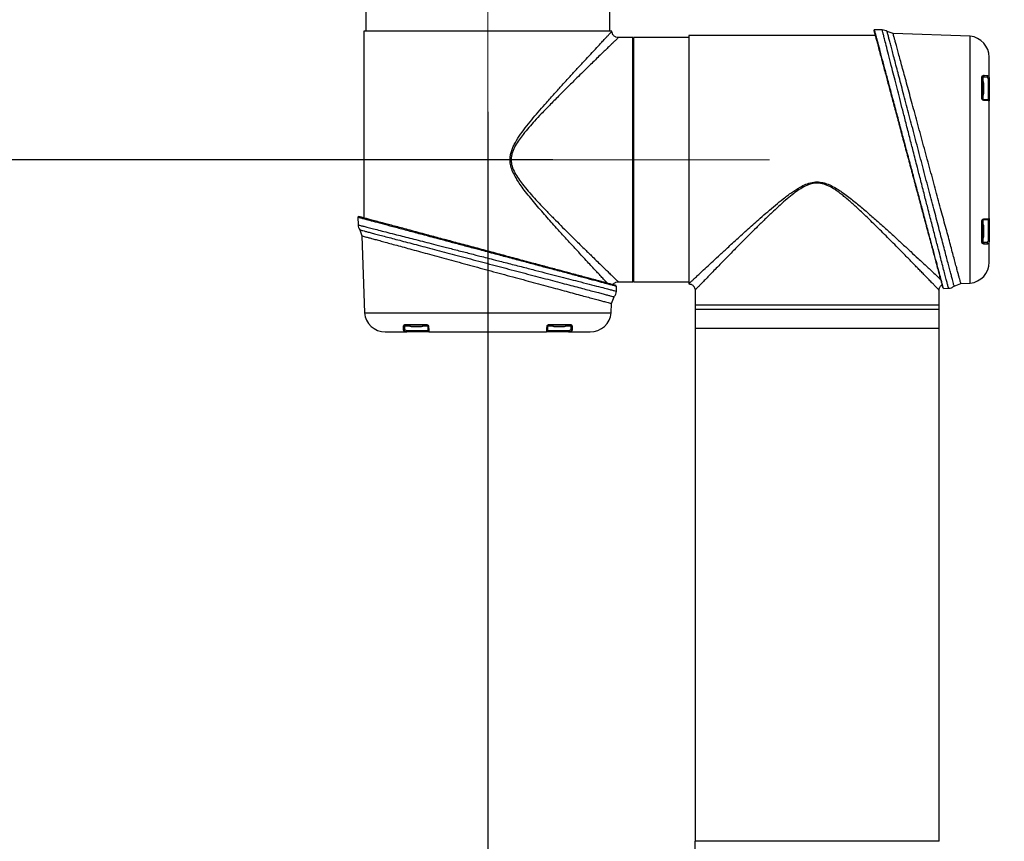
# Model space of a CAD drawing. Header units: millimetres. Extents: x 160 to 223, y 83 to 228.
# Tile 12 of 13: x 188 to 213, y 189 to 209. Entities that reach past the tile are written whole.
import ezdxf

# ---------------------------------------------------------------- set-up
doc = ezdxf.new("R2010")
doc.units = ezdxf.units.MM
doc.linetypes.add('CENTERX2', pattern=[20.32, 12.7, -2.54, 2.54, -2.54])
doc.layers.add('10', color=7, linetype='Continuous')
doc.styles.add('SLDTEXTSTYLE0', font='TXT', dxfattribs={"width": 0.7})
doc.dimstyles.new('SLDDIMSTYLE1', dxfattribs={"dimtxt": 3.950146, "dimasz": 2.5, "dimexe": 0, "dimexo": 0.0625, "dimgap": 0.987537, "dimtad": 2, "dimlfac": 19.17, "dimrnd": 1e-09, "dimzin": 12, "dimdsep": 46, "dimtxsty": 'SLDTEXTSTYLE0', "dimsah": 1, "dimcen": 0.09, "dimadec": 0, "dimazin": 3, "dimtfac": 1, "dimtofl": 0, "dimtmove": 0, "dimatfit": 3, "dimfxl": 0, "dimfrac": 2, "dimtolj": 1, "dimtzin": 12, "dimarcsym": 0})
doc.dimstyles.new('SLDDIMSTYLE2', dxfattribs={"dimtxt": 3.950146, "dimasz": 2.5, "dimexe": 0, "dimexo": 0.0625, "dimgap": 0.987537, "dimtad": 2, "dimdec": 1, "dimlfac": 19.17, "dimrnd": 1e-09, "dimzin": 12, "dimdsep": 46, "dimtxsty": 'SLDTEXTSTYLE0', "dimsah": 1, "dimcen": 0.09, "dimadec": 0, "dimazin": 3, "dimtfac": 1, "dimtdec": 1, "dimtofl": 0, "dimtmove": 0, "dimatfit": 3, "dimfxl": 0, "dimfrac": 2, "dimtolj": 1, "dimtzin": 12, "dimarcsym": 0})

# ---------------------------------------------------------------- blocks, each defined once
blk = doc.blocks.new('_D_2')
at = {"layer": '10'}
for p, q in [((201.452, 205.406), (177.659, 205.406)), ((179.659, 205.406), (179.659, 155.353)), ((199.46, 155.353), (177.659, 155.353))]:
    blk.add_line(p, q, dxfattribs=at)
for points in [[(179.659, 205.406), (179.309, 202.906), (180.009, 202.906)], [(179.659, 155.353), (180.009, 157.853), (179.309, 157.853)]]:
    blk.add_solid(points, dxfattribs=at)
at = {"layer": '10', "insert": (174.884, 172.026), "char_height": 3.7042, "attachment_point": 1, "rotation": 90, "style": 'SLDTEXTSTYLE0'}
blk.add_mtext('959.5', dxfattribs=at)
blk = doc.blocks.new('_D_3')
at = {"layer": '10'}
for p, q in [((179.659, 212.735), (179.659, 223.668)), ((191.557, 212.735), (177.659, 212.735)), ((179.659, 212.735), (179.659, 205.406)), ((201.452, 205.406), (177.659, 205.406))]:
    blk.add_line(p, q, dxfattribs=at)
for points in [[(179.659, 212.735), (179.309, 210.235), (180.009, 210.235)], [(179.659, 205.406), (180.009, 207.906), (179.309, 207.906)]]:
    blk.add_solid(points, dxfattribs=at)
at = {"layer": '10', "insert": (174.884, 215.025), "char_height": 3.7042, "attachment_point": 1, "rotation": 90, "style": 'SLDTEXTSTYLE0'}
blk.add_mtext('140.5', dxfattribs=at)
blk = doc.blocks.new('_D_4')
at = {"layer": '10'}
for p, q in [((199.842, 206.588), (199.842, 176.496)), ((212.649, 96.593), (212.649, 180.496)), ((199.842, 178.496), (189.878, 178.496)), ((199.842, 178.496), (212.649, 178.496))]:
    blk.add_line(p, q, dxfattribs=at)
for points in [[(199.842, 178.496), (202.342, 178.146), (202.342, 178.846)], [(212.649, 178.496), (210.149, 178.846), (210.149, 178.146)]]:
    blk.add_solid(points, dxfattribs=at)
at = {"layer": '10', "insert": (189.878, 183.271), "char_height": 3.7042, "attachment_point": 1, "style": 'SLDTEXTSTYLE0'}
blk.add_mtext('245.5', dxfattribs=at)
blk = doc.blocks.new('_D_5')
at = {"layer": '10'}
for p, q in [((191.557, 212.735), (162.82, 212.735)), ((164.82, 212.735), (164.82, 103.189)), ((203.074, 103.189), (162.82, 103.189))]:
    blk.add_line(p, q, dxfattribs=at)
for points in [[(164.82, 212.735), (164.47, 210.235), (165.17, 210.235)], [(164.82, 103.189), (165.17, 105.689), (164.47, 105.689)]]:
    blk.add_solid(points, dxfattribs=at)
at = {"layer": '10', "insert": (160.045, 158.016), "char_height": 3.7042, "attachment_point": 1, "rotation": 90, "style": 'SLDTEXTSTYLE0'}
blk.add_mtext('2100', dxfattribs=at)

msp = doc.modelspace()

# ---------------------------------------------------------------- linework, layer by layer
at = {"color": 7, "linetype": 'Continuous', "lineweight": 25}
for p, q in [((196.81692, 209.12491), (196.81692, 208.58763)), ((202.86804, 208.58763), (202.86804, 209.12491)), ((196.76476, 208.58763), (196.76476, 203.96397)), ((202.92021, 208.58763), (196.76476, 208.58763)), ((209.62175, 208.62277), (209.43015, 208.62612)), ((209.89122, 208.53258), (209.74309, 208.58082)), ((211.80078, 208.46589), (209.89122, 208.53258)), ((203.44186, 208.43113), (203.07652, 208.43113)), ((203.44186, 202.38001), (203.44186, 208.43113)), ((203.45229, 208.3268), (203.44186, 208.3268)), ((204.82421, 208.43113), (203.45229, 208.43113)), ((203.45229, 208.43113), (203.45229, 202.38001)), ((209.44786, 208.4833), (204.82421, 208.4833)), ((204.82421, 208.4833), (204.82421, 202.32785)), ((211.80078, 205.40557), (211.80078, 208.46589)), ((212.09105, 206.92812), (212.09105, 207.44813)), ((212.10979, 207.3544), (212.10979, 206.99781)), ((212.12579, 207.46044), (212.20887, 207.46189)), ((212.12579, 207.34394), (212.12579, 207.46044)), ((212.145, 207.49895), (212.23245, 207.49568)), ((212.24772, 207.3899), (212.24772, 206.88965)), ((212.12579, 206.89177), (212.12579, 207.00827)), ((211.80078, 202.34525), (211.80078, 205.40557)), ((196.62194, 203.98169), (196.62528, 203.79008)), ((196.64169, 203.99695), (196.64646, 203.99566)), ((212.09105, 203.36301), (212.09105, 203.88302)), ((212.12579, 203.80287), (212.12579, 203.91937)), ((212.24772, 203.9215), (212.24772, 203.42125)), ((196.66723, 203.66875), (196.71578, 203.51969)), ((212.10979, 203.81333), (212.10979, 203.45674)), ((212.14189, 203.5049), (212.14189, 203.76518)), ((196.71548, 203.52061), (196.78216, 201.61105)), ((212.12579, 203.35071), (212.12579, 203.4672)), ((212.20887, 203.34926), (212.12579, 203.35071)), ((212.23245, 203.31547), (212.145, 203.31219)), ((203.44186, 202.48434), (203.45229, 202.48434)), ((203.03098, 202.14543), (203.03319, 202.27207)), ((203.07646, 202.38001), (203.44186, 202.38001)), ((203.45229, 202.38001), (204.82421, 202.38001)), ((204.9807, 202.17153), (204.9807, 201.8062)), ((211.03183, 201.8062), (211.03183, 202.17159)), ((211.13977, 202.21487), (211.26641, 202.21708)), ((211.40337, 202.2723), (211.57245, 202.33764)), ((211.57099, 202.33723), (211.80078, 202.34525)), ((202.91041, 201.83938), (202.97575, 202.00846)), ((202.9028, 201.61105), (202.91083, 201.84085)), ((204.9807, 201.8062), (211.03183, 201.8062)), ((204.9807, 201.79576), (204.9807, 201.69143)), ((211.03183, 201.79576), (204.9807, 201.79576)), ((211.03183, 201.69143), (204.9807, 201.69143)), ((204.98175, 201.69143), (204.98175, 201.22195)), ((205.08503, 201.8062), (205.08503, 201.79576)), ((210.9275, 201.79576), (210.9275, 201.8062)), ((211.03078, 201.22195), (211.03078, 201.69143)), ((211.03183, 201.69143), (211.03183, 201.79576)), ((196.78216, 201.61105), (202.9028, 201.61105)), ((197.75238, 201.17939), (197.7491, 201.26684)), ((197.78617, 201.20297), (197.78762, 201.28605)), ((197.78762, 201.28605), (197.90411, 201.28605)), ((197.79992, 201.32079), (198.31993, 201.32079)), ((198.35841, 201.16411), (197.85816, 201.16411)), ((198.25024, 201.30204), (197.89366, 201.30204)), ((198.23978, 201.28605), (198.35628, 201.28605)), ((201.82681, 201.16411), (201.32656, 201.16411)), ((201.32868, 201.28605), (201.44518, 201.28605)), ((201.36503, 201.32079), (201.88504, 201.32079)), ((201.79131, 201.30204), (201.43472, 201.30204)), ((201.48287, 201.26994), (201.74316, 201.26994)), ((201.78085, 201.28605), (201.89735, 201.28605)), ((201.89735, 201.28605), (201.8988, 201.20297)), ((201.93586, 201.26684), (201.93259, 201.17939)), ((204.9807, 201.22195), (204.9807, 188.51077)), ((211.03183, 201.22195), (204.9807, 201.22195)), ((211.03183, 188.51077), (211.03183, 201.22195)), ((211.03183, 188.51077), (204.9807, 188.51077))]:
    msp.add_line(p, q, dxfattribs=at)
for centre, radius, start, end in [((211.7517, 207.94656), 0.52165, 0, 84.600782), ((212.08356, 207.43327), 0.01664, 3.737145, 63.246713), ((212.11581, 207.36884), 0.01565, 180, 247.380135), ((212.08973, 207.30625), 0.05216, 0, 67.380135), ((212.12216, 207.48629), 0.02611, 277.985889, 29.000174), ((212.20778, 207.48777), 0.02591, 272.409969, 17.769216), ((212.25027, 207.41314), 0.02338, 263.733718, 350.697041), ((212.08973, 207.04596), 0.05216, 292.619865, 0), ((212.0875, 206.91579), 0.01283, 9.243092, 73.946201), ((212.11581, 206.98337), 0.01565, 112.619865, 180), ((212.12377, 206.87023), 0.02164, 11.173209, 84.648207), ((212.24727, 206.86357), 0.02608, 0, 89), ((212.0875, 203.89535), 0.01283, 286.053799, 350.756908), ((212.12624, 203.89329), 0.02608, 91, 137.017175), ((212.12377, 203.94091), 0.02164, 275.351793, 348.826791), ((212.24727, 203.94758), 0.02608, 271, 0), ((212.11581, 203.82778), 0.01565, 180, 247.380135), ((212.08973, 203.76518), 0.05216, 0, 67.380135), ((212.08356, 203.37787), 0.01664, 296.753287, 356.262855), ((212.11581, 203.4423), 0.01565, 112.619865, 180), ((212.08973, 203.5049), 0.05216, 292.619865, 0), ((212.25027, 203.398), 0.02338, 9.302959, 96.266282), ((212.12216, 203.32485), 0.02611, 330.999826, 82.014111), ((212.20778, 203.32337), 0.02591, 342.230784, 87.590031), ((211.7517, 202.86458), 0.52165, 275.399218, 0), ((197.3015, 201.66014), 0.52165, 185.399218, 270), ((202.38347, 201.66014), 0.52165, 270, 354.600782), ((197.76176, 201.28967), 0.02611, 240.999826, 352.014111), ((197.76028, 201.20406), 0.02591, 252.230784, 357.590031), ((197.81478, 201.32828), 0.01664, 206.753287, 266.262855), ((197.83491, 201.16156), 0.02338, 279.302959, 6.266282), ((197.87921, 201.29602), 0.01565, 22.619865, 90), ((197.94181, 201.32211), 0.05216, 202.619865, 270), ((198.20209, 201.32211), 0.05216, 270, 337.380135), ((198.26469, 201.29602), 0.01565, 90, 157.380135), ((198.33226, 201.32434), 0.01283, 196.053799, 260.756908), ((198.3302, 201.28559), 0.02608, 1, 47.017175), ((198.37782, 201.28807), 0.02164, 185.351793, 258.826791), ((198.38449, 201.16457), 0.02608, 181, 270), ((201.30048, 201.16457), 0.02608, 270, 359), ((201.30714, 201.28807), 0.02164, 281.173209, 354.648207), ((201.3527, 201.32434), 0.01283, 279.243092, 343.946201), ((201.42028, 201.29602), 0.01565, 22.619865, 90), ((201.48287, 201.32211), 0.05216, 202.619865, 270), ((201.74316, 201.32211), 0.05216, 270, 337.380135), ((201.80575, 201.29602), 0.01565, 90, 157.380135), ((201.85005, 201.16156), 0.02338, 173.733718, 260.697041), ((201.87018, 201.32828), 0.01664, 273.737145, 333.246713), ((201.9232, 201.28967), 0.02611, 187.985889, 299.000174), ((201.92468, 201.20406), 0.02591, 182.409969, 287.769216), ((-3.67866, 188.51077), 208.65936, 352.5242426, 0)]:
    msp.add_arc(centre, radius, start, end, dxfattribs=at)
for points, knots in [([(202.80644, 202.34511), (202.78705, 202.36585), (202.74772, 202.40792), (202.67326, 202.48765), (202.58951, 202.5774), (202.49663, 202.67711), (202.39598, 202.78532), (202.27093, 202.92001), (202.11722, 203.08608), (201.93653, 203.28224), (201.74463, 203.4919), (201.56982, 203.68474), (201.41317, 203.85938), (201.27929, 204.01047), (201.14428, 204.16537), (201.00849, 204.32456), (200.87463, 204.48675), (200.75269, 204.64205), (200.64846, 204.78481), (200.55924, 204.91976), (200.48114, 205.05803), (200.41837, 205.20848), (200.39197, 205.34272), (200.393, 205.45163), (200.40556, 205.54032), (200.43254, 205.63499), (200.47397, 205.73436), (200.54548, 205.87093), (200.65825, 206.04291), (200.81029, 206.24458), (200.97128, 206.44251), (201.13338, 206.63342), (201.30884, 206.83444), (201.49457, 207.04304), (201.69089, 207.26014), (201.87994, 207.46725), (202.06421, 207.66762), (202.23652, 207.85402), (202.39972, 208.02991), (202.54545, 208.18647), (202.66041, 208.30975), (202.74553, 208.40087), (202.80751, 208.46718), (202.86493, 208.52858), (202.91056, 208.5773), (202.91701, 208.5842), (202.92021, 208.58763)], [0, 0, 0, 0, 0.02041803, 0.04142277, 0.06308332, 0.08337843, 0.10437929, 0.12612426, 0.15663426, 0.18870147, 0.21956584, 0.25160507, 0.27249173, 0.29328912, 0.31400659, 0.33513176, 0.35632574, 0.37672373, 0.39352894, 0.40827974, 0.42405702, 0.43977503, 0.45549716, 0.46329732, 0.47125945, 0.48139919, 0.49177878, 0.50251142, 0.52627154, 0.55181095, 0.57688295, 0.60209703, 0.62710593, 0.65823843, 0.68888732, 0.72053537, 0.75084822, 0.782804, 0.81316975, 0.84515177, 0.87557525, 0.89688979, 0.91762778, 0.93786748, 0.96916977, 1, 1, 1, 1]), ([(203.07678, 208.43113), (203.05709, 208.43321), (203.02679, 208.43642), (202.99034, 208.45592), (202.96526, 208.47612), (202.94505, 208.50119), (202.92552, 208.53764), (202.9223, 208.56793), (202.92021, 208.58763)], [0, 0, 0, 0, 0.23943176, 0.36833256, 0.49997433, 0.63161985, 0.76053146, 1, 1, 1, 1]), ([(209.43026, 208.62611), (209.42848, 208.62574), (209.42542, 208.62509), (209.42207, 208.62179), (209.41938, 208.61781), (209.41872, 208.61676), (209.41817, 208.61588), (209.41799, 208.6156), (209.41785, 208.61537), (209.41775, 208.61521), (209.41765, 208.61505), (209.41756, 208.6149), (209.41746, 208.61475), (209.41733, 208.61454), (209.41708, 208.61415), (209.41604, 208.61256), (209.41555, 208.6121), (209.4146, 208.61106), (209.41434, 208.61105), (209.4144, 208.61047), (209.41441, 208.61037)], [0, 0, 0, 0, 0.27968934, 0.48026122, 0.50886122, 0.5265555, 0.52921462, 0.53120253, 0.53198018, 0.53265123, 0.53326802, 0.53389901, 0.53461067, 0.53545239, 0.53763835, 0.54441035, 0.60914266, 0.7428395, 0.95557413, 1, 1, 1, 1]), ([(209.41487, 208.60642), (209.41511, 208.60555), (209.41557, 208.60381), (209.41943, 208.58942), (209.42591, 208.56522), (209.43564, 208.52892), (209.45034, 208.47405), (209.47137, 208.39556), (209.50158, 208.28284), (209.53923, 208.1423), (209.58059, 207.98794), (209.62225, 207.83247), (209.66288, 207.68084), (209.71557, 207.4842), (209.78298, 207.23264), (209.86748, 206.91729), (209.96008, 206.57167), (210.05932, 206.20133), (210.16325, 205.81344), (210.26963, 205.41644), (210.376, 205.01944), (210.47994, 204.63155), (210.57917, 204.26122), (210.66182, 203.95276), (210.72889, 203.70243), (210.78226, 203.50325), (210.83145, 203.31968), (210.87637, 203.15205), (210.91699, 203.00043), (210.95865, 202.84495), (211.00002, 202.69058), (211.03767, 202.55005), (211.06788, 202.43732), (211.09028, 202.35371), (211.10666, 202.2926), (211.11721, 202.25321), (211.12304, 202.23146), (211.12495, 202.22431), (211.12393, 202.22814), (211.12357, 202.22947)], [0, 0, 0, 0, 0.016480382, 0.032953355, 0.05054032, 0.069197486, 0.087891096, 0.114251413, 0.140668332, 0.170281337, 0.199985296, 0.221414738, 0.243406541, 0.265951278, 0.301285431, 0.338029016, 0.375990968, 0.414925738, 0.454539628, 0.494502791, 0.534465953, 0.574079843, 0.613014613, 0.650976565, 0.675489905, 0.699528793, 0.72307544, 0.745617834, 0.767609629, 0.789041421, 0.818742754, 0.848358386, 0.874772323, 0.901135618, 0.924488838, 0.947819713, 0.96842149, 0.989019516, 1, 1, 1, 1]), ([(210.8439, 203.32451), (210.83161, 203.37058), (210.79179, 203.51991), (210.71418, 203.81099), (210.63311, 204.11509), (210.56794, 204.35949), (210.5226, 204.52953), (210.47646, 204.70259), (210.42957, 204.8784), (210.3838, 205.0501), (210.33541, 205.23155), (210.28459, 205.42214), (210.23418, 205.61126), (210.18574, 205.79286), (210.14037, 205.96303), (210.09351, 206.13877), (210.0474, 206.31169), (210.00207, 206.48171), (209.93693, 206.72597), (209.85549, 207.03147), (209.7624, 207.38054), (209.67848, 207.69524), (209.60476, 207.97174), (209.54251, 208.20517), (209.49712, 208.37538), (209.46572, 208.49318), (209.44541, 208.56929), (209.43265, 208.6172), (209.43106, 208.62315), (209.43026, 208.62611)], [0, 0, 0, 0, 0.02544484, 0.08247277, 0.14128757, 0.16558158, 0.1905385, 0.21514617, 0.23961041, 0.26485988, 0.28706779, 0.31519509, 0.34397785, 0.36557185, 0.39084953, 0.4152615, 0.43986183, 0.4648249, 0.48910102, 0.5479386, 0.60495242, 0.66137219, 0.71881409, 0.77531631, 0.8314439, 0.87388954, 0.91583292, 0.95799895, 1, 1, 1, 1]), ([(209.74469, 208.58003), (209.72567, 208.59219), (209.68808, 208.61624), (209.64369, 208.62061), (209.62175, 208.62277)], [0, 0, 0, 0, 0.50589135, 1, 1, 1, 1]), ([(211.26618, 202.21718), (211.26619, 202.21715), (211.26758, 202.21179), (211.26272, 202.2305), (211.25107, 202.27554), (211.23034, 202.35558), (211.2023, 202.46398), (211.16653, 202.60218), (211.12406, 202.76652), (211.0747, 202.95746), (211.02611, 203.14568), (210.97991, 203.32465), (210.93809, 203.48675), (210.89442, 203.65618), (210.84889, 203.83277), (210.80154, 204.01662), (210.75553, 204.19539), (210.71114, 204.36782), (210.66855, 204.53335), (210.62407, 204.70643), (210.57866, 204.88314), (210.53526, 205.0521), (210.4892, 205.23142), (210.44111, 205.41883), (210.39303, 205.60625), (210.34742, 205.78405), (210.30394, 205.95369), (210.25839, 206.13146), (210.21378, 206.30569), (210.17105, 206.4725), (210.1184, 206.67811), (210.05762, 206.9158), (209.98842, 207.1863), (209.92449, 207.43654), (209.85764, 207.69819), (209.79229, 207.95419), (209.7318, 208.19122), (209.68747, 208.36499), (209.65666, 208.48586), (209.63667, 208.56425), (209.6241, 208.61359), (209.62253, 208.61972), (209.62175, 208.62277)], [0, 0, 0, 0, 0.00021111, 0.03157191, 0.06306381, 0.09400812, 0.12533811, 0.15628536, 0.18789459, 0.21861489, 0.25030456, 0.27048933, 0.29128362, 0.3126901, 0.3326381, 0.35349103, 0.37525075, 0.39162051, 0.40911085, 0.42772276, 0.44565201, 0.46361244, 0.47937207, 0.50016669, 0.52038356, 0.53614774, 0.5542105, 0.57222664, 0.59095965, 0.60858122, 0.6250908, 0.65727064, 0.68747547, 0.71940623, 0.74999509, 0.7921394, 0.8336366, 0.87489787, 0.90640771, 0.93754482, 0.96883339, 1, 1, 1, 1]), ([(211.40441, 202.27297), (211.40389, 202.27492), (211.40286, 202.27886), (211.3941, 202.31208), (211.38043, 202.36438), (211.36148, 202.43661), (211.33704, 202.52917), (211.30752, 202.6413), (211.27341, 202.77098), (211.23474, 202.91799), (211.19139, 203.0827), (211.14365, 203.26416), (211.09228, 203.4597), (211.03701, 203.66958), (210.97819, 203.89293), (210.91615, 204.12879), (210.85178, 204.37366), (210.78484, 204.62813), (210.71575, 204.89033), (210.64519, 205.15831), (210.57425, 205.42787), (210.50276, 205.69973), (210.43099, 205.97223), (210.36009, 206.2413), (210.29129, 206.50251), (210.22441, 206.75676), (210.15938, 207.00378), (210.09766, 207.23786), (210.04044, 207.4552), (209.98728, 207.65707), (209.93792, 207.84447), (209.8938, 208.01195), (209.85561, 208.1572), (209.82276, 208.28191), (209.79493, 208.3873), (209.76901, 208.48577), (209.74851, 208.56388), (209.74555, 208.57493), (209.74406, 208.58051)], [0, 0, 0, 0, 0.02563487, 0.05185749, 0.07703765, 0.10221809, 0.12811569, 0.15401363, 0.17945812, 0.20490303, 0.23104933, 0.25719609, 0.28332558, 0.30945561, 0.33629774, 0.36314031, 0.39011161, 0.41708335, 0.44480057, 0.47251798, 0.50015032, 0.52778276, 0.55620797, 0.58463285, 0.61241191, 0.6401905, 0.66880152, 0.69741177, 0.72474503, 0.75207781, 0.78025609, 0.80843369, 0.83491607, 0.86139826, 0.88870031, 0.91600204, 0.95759772, 1, 1, 1, 1]), ([(211.57093, 202.33905), (211.57108, 202.33848), (211.57194, 202.33528), (211.56803, 202.34987), (211.5591, 202.38304), (211.54408, 202.43889), (211.52381, 202.51433), (211.4985, 202.6084), (211.46837, 202.72041), (211.43318, 202.85116), (211.39319, 202.99967), (211.34901, 203.16363), (211.30062, 203.34318), (211.24809, 203.53795), (211.19161, 203.74717), (211.13203, 203.9678), (211.06918, 204.20037), (211.00348, 204.44325), (210.93529, 204.69523), (210.86561, 204.9525), (210.79427, 205.21573), (210.72181, 205.48293), (210.64898, 205.75121), (210.577, 206.01622), (210.50566, 206.27875), (210.43522, 206.53774), (210.36707, 206.78815), (210.30236, 207.02581), (210.2408, 207.25179), (210.18224, 207.46659), (210.12831, 207.66431), (210.07984, 207.84196), (210.03642, 208.00106), (209.99769, 208.14287), (209.96489, 208.26299), (209.93835, 208.36013), (209.91756, 208.43622), (209.90251, 208.49128), (209.89298, 208.52616), (209.89181, 208.53045), (209.89122, 208.53258)], [0, 0, 0, 0, 0.00538304, 0.03056702, 0.0557511, 0.08166703, 0.10758321, 0.13278373, 0.1579846, 0.18388805, 0.20979197, 0.23553077, 0.26127004, 0.2877104, 0.31415125, 0.34073657, 0.3673223, 0.39463383, 0.42194569, 0.44936063, 0.47677574, 0.50496079, 0.53314584, 0.56100823, 0.58887042, 0.61755119, 0.64623153, 0.67391539, 0.70159873, 0.73013096, 0.75866247, 0.78559646, 0.81252987, 0.84030477, 0.86807906, 0.89405639, 0.92003337, 0.94680884, 0.97358409, 1, 1, 1, 1]), ([(203.07651, 208.43095), (203.07273, 208.42731), (203.06507, 208.41993), (203.00992, 208.36656), (202.9405, 208.29944), (202.86583, 208.22715), (202.77833, 208.1423), (202.67933, 208.04627), (202.57021, 207.94021), (202.45255, 207.82557), (202.32744, 207.70348), (202.19582, 207.57462), (202.03427, 207.41581), (201.84286, 207.22663), (201.6231, 207.00731), (201.39774, 206.7791), (201.19026, 206.5642), (201.01119, 206.37224), (200.86059, 206.20397), (200.73045, 206.04873), (200.61603, 205.89749), (200.53737, 205.77596), (200.48402, 205.67251), (200.4509, 205.59049), (200.42824, 205.50544), (200.41874, 205.41798), (200.42396, 205.33089), (200.44941, 205.21696), (200.50842, 205.08298), (200.60054, 204.93573), (200.7137, 204.78329), (200.84706, 204.62271), (200.99775, 204.45352), (201.16172, 204.27736), (201.33719, 204.09449), (201.51982, 203.90813), (201.69967, 203.72729), (201.8738, 203.55393), (202.02445, 203.40507), (202.15066, 203.28089), (202.25272, 203.18079), (202.34803, 203.08757), (202.45175, 202.98636), (202.56078, 202.88011), (202.67114, 202.77283), (202.77143, 202.67554), (202.86031, 202.58934), (202.93612, 202.51594), (203.00781, 202.44662), (203.05997, 202.39613), (203.08098, 202.37589), (203.07654, 202.38017), (203.07646, 202.38025)], [0, 0, 0, 0, 0.03058398, 0.06201979, 0.08221227, 0.10298673, 0.12444118, 0.1444463, 0.16525066, 0.18691981, 0.206784, 0.22760886, 0.24943706, 0.2804438, 0.31135689, 0.3423411, 0.37354545, 0.39604424, 0.41561822, 0.43595316, 0.4515668, 0.46730004, 0.47516633, 0.48304351, 0.49115923, 0.49883971, 0.50665905, 0.51456611, 0.53022006, 0.5459211, 0.56162404, 0.58190296, 0.60308706, 0.62418449, 0.64903103, 0.67470883, 0.69925231, 0.72403508, 0.74891037, 0.76533036, 0.78118474, 0.79648103, 0.81122763, 0.83300932, 0.85391479, 0.87398683, 0.89557831, 0.91647645, 0.93676395, 0.96838404, 0.999419, 1, 1, 1, 1]), ([(212.27335, 207.40936), (212.27335, 207.46193), (212.27335, 207.56823), (212.27335, 207.69865), (212.27335, 207.80669), (212.27335, 207.88595), (212.27335, 207.93701), (212.27335, 207.94337), (212.27335, 207.94656)], [0, 0, 0, 0, 0.15859319, 0.32064959, 0.48592359, 0.65599502, 0.82744656, 1, 1, 1, 1]), ([(212.09105, 207.44813), (212.0924, 207.45635), (212.09511, 207.47277), (212.11345, 207.49331), (212.13238, 207.4967), (212.145, 207.49895)], [0, 0, 0, 0, 0.25061106, 0.5004237, 1, 1, 1, 1]), ([(212.10016, 207.43436), (212.10252, 207.44203), (212.10723, 207.45739), (212.1196, 207.45942), (212.12579, 207.46044)], [0, 0, 0, 0, 0.49928317, 1, 1, 1, 1]), ([(212.14189, 207.04596), (212.14189, 207.04771), (212.14189, 207.05041), (212.14189, 207.06662), (212.14189, 207.08344), (212.14189, 207.10414), (212.14189, 207.13447), (212.14189, 207.1761), (212.14189, 207.21774), (212.14189, 207.24807), (212.14189, 207.26878), (212.14189, 207.2856), (212.14189, 207.3018), (212.14189, 207.3045), (212.14189, 207.30625)], [0, 0, 0, 0, 0.11972147, 0.18489505, 0.25000003, 0.31517358, 0.38027853, 0.5, 0.61972147, 0.68489505, 0.75000003, 0.81517358, 0.88027853, 1, 1, 1, 1]), ([(212.20887, 207.46189), (212.21877, 207.4586), (212.2336, 207.45368), (212.24578, 207.42295), (212.24707, 207.40094), (212.24772, 207.3899)], [0, 0, 0, 0, 0.5002699, 0.7493275, 1, 1, 1, 1]), ([(212.23245, 207.49568), (212.24296, 207.49092), (212.25882, 207.48375), (212.2714, 207.44722), (212.27271, 207.42185), (212.27335, 207.40936)], [0, 0, 0, 0, 0.49922832, 0.75326476, 1, 1, 1, 1]), ([(212.27335, 207.40936), (212.27335, 207.38696), (212.27335, 207.34111), (212.27335, 207.25108), (212.27335, 207.15557), (212.27335, 207.06318), (212.27335, 206.98064), (212.27335, 206.91497), (212.27335, 206.8716), (212.27335, 206.8662), (212.27335, 206.86357)], [0, 0, 0, 0, 0.12211251, 0.25, 0.37788749, 0.5, 0.62211251, 0.75, 0.87788749, 1, 1, 1, 1]), ([(212.145, 206.87442), (212.13978, 206.875), (212.13181, 206.87587), (212.12012, 206.88085), (212.11114, 206.88666), (212.10268, 206.89476), (212.09595, 206.90531), (212.0917, 206.91695), (212.09127, 206.9243), (212.09105, 206.92812)], [0, 0, 0, 0, 0.24918425, 0.38081491, 0.49963431, 0.62781368, 0.74938342, 0.86971382, 1, 1, 1, 1]), ([(212.12579, 206.89177), (212.12178, 206.89204), (212.11716, 206.89235), (212.10982, 206.8975), (212.10738, 206.89974), (212.10519, 206.90234), (212.10333, 206.90524), (212.1019, 206.90831), (212.10042, 206.91289), (212.10027, 206.91578), (212.10016, 206.91785)], [0, 0, 0, 0, 0.49781215, 0.57466594, 0.63996788, 0.69659392, 0.74887206, 0.79990777, 0.85692533, 1, 1, 1, 1]), ([(212.24772, 206.88965), (212.24636, 206.88967), (212.24368, 206.88972), (212.2203, 206.89012), (212.18356, 206.89077), (212.14504, 206.89144), (212.12579, 206.89177)], [0, 0, 0, 0, 0.25193769, 0.49803874, 0.7491651, 1, 1, 1, 1]), ([(212.27335, 206.86357), (212.27184, 206.86446), (212.2689, 206.8662), (212.24403, 206.86889), (212.20535, 206.87166), (212.16486, 206.87351), (212.145, 206.87442)], [0, 0, 0, 0, 0.25588367, 0.49731156, 0.75345235, 1, 1, 1, 1]), ([(212.27335, 203.94758), (212.27335, 204.05223), (212.27335, 204.26528), (212.27335, 204.6238), (212.27335, 205.00715), (212.27335, 205.40557), (212.27335, 205.80399), (212.27335, 206.18735), (212.27335, 206.54587), (212.27335, 206.75891), (212.27335, 206.86357)], [0, 0, 0, 0, 0.119874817, 0.244037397, 0.37123253, 0.5, 0.62876747, 0.755962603, 0.880125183, 1, 1, 1, 1]), ([(204.82421, 202.32785), (204.82574, 202.32927), (204.82881, 202.33214), (204.85353, 202.35528), (204.89226, 202.39155), (204.94557, 202.44139), (205.01217, 202.50365), (205.10374, 202.58919), (205.22744, 202.70454), (205.38407, 202.85033), (205.55957, 203.01316), (205.76677, 203.20469), (206.01356, 203.43142), (206.29707, 203.68922), (206.55558, 203.92023), (206.7815, 204.11733), (206.97163, 204.2787), (207.17017, 204.44005), (207.37238, 204.59235), (207.55913, 204.71421), (207.72768, 204.79892), (207.88205, 204.84916), (208.01793, 204.85915), (208.12575, 204.84504), (208.23155, 204.81815), (208.35789, 204.7649), (208.49604, 204.68635), (208.63069, 204.59702), (208.8031, 204.47086), (209.01208, 204.30328), (209.25054, 204.10087), (209.48195, 203.8979), (209.70745, 203.69609), (209.92351, 203.50016), (210.13248, 203.30887), (210.32865, 203.12816), (210.49477, 202.97439), (210.62896, 202.84981), (210.73641, 202.74985), (210.8518, 202.64236), (210.96877, 202.53317), (211.03456, 202.47168), (211.06673, 202.44162)], [0, 0, 0, 0, 0.02060701, 0.04137112, 0.06240213, 0.0826989, 0.10349832, 0.12487915, 0.15532309, 0.18732939, 0.21754012, 0.2493243, 0.29026787, 0.33204646, 0.37347971, 0.39831843, 0.42344161, 0.44844447, 0.47434796, 0.49797255, 0.51354339, 0.52916583, 0.54481138, 0.55252439, 0.56062617, 0.57642171, 0.59219568, 0.60692972, 0.62370199, 0.65500264, 0.68628965, 0.7176765, 0.74913797, 0.78097522, 0.81164678, 0.8438562, 0.87449417, 0.89609819, 0.91696784, 0.93714093, 0.96926498, 1, 1, 1, 1]), ([(208.00626, 204.82704), (207.97801, 204.82566), (207.92011, 204.82285), (207.80713, 204.79452), (207.67388, 204.73429), (207.52748, 204.64124), (207.37582, 204.52784), (207.21573, 204.39434), (207.04684, 204.24355), (206.87084, 204.07949), (206.68831, 203.90419), (206.50251, 203.72199), (206.32236, 203.54276), (206.14958, 203.36917), (206.00119, 203.21896), (205.87731, 203.09304), (205.77745, 202.99122), (205.68447, 202.89614), (205.58358, 202.79274), (205.47773, 202.68412), (205.37091, 202.57422), (205.27406, 202.47439), (205.18827, 202.38592), (205.11533, 202.31059), (205.04625, 202.23914), (204.99746, 202.18874), (204.97432, 202.16474), (204.98083, 202.17148), (204.98089, 202.17154)], [0, 0, 0, 0, 0.01522, 0.03118888, 0.06250102, 0.09381647, 0.12517624, 0.16564816, 0.20802167, 0.25026371, 0.29993236, 0.35114052, 0.40010272, 0.44951295, 0.49919321, 0.53199509, 0.56367015, 0.59423358, 0.62370226, 0.66716986, 0.70889457, 0.74896199, 0.79206827, 0.83379621, 0.874311, 0.93744118, 0.99941676, 1, 1, 1, 1]), ([(211.03159, 202.1716), (211.03009, 202.17315), (211.02705, 202.17632), (211.00039, 202.20391), (210.95817, 202.24753), (210.90015, 202.30754), (210.82777, 202.3823), (210.74961, 202.4629), (210.6708, 202.54415), (210.59512, 202.62208), (210.51181, 202.70771), (210.42461, 202.79719), (210.33413, 202.88992), (210.2408, 202.98538), (210.14049, 203.08767), (210.02587, 203.20421), (209.89687, 203.33486), (209.7529, 203.47984), (209.6055, 203.62714), (209.45331, 203.77777), (209.29708, 203.93036), (209.15227, 204.06914), (209.02839, 204.18516), (208.92656, 204.27834), (208.8263, 204.36762), (208.72592, 204.45357), (208.62702, 204.5341), (208.53229, 204.60617), (208.43713, 204.67206), (208.34581, 204.7274), (208.25997, 204.7697), (208.15109, 204.81296), (208.06474, 204.82135), (208.00626, 204.82704)], [0, 0, 0, 0, 0.04008666, 0.08171117, 0.12395785, 0.16442921, 0.20610199, 0.24914208, 0.27898059, 0.30973137, 0.34143239, 0.3741183, 0.40376561, 0.43451812, 0.46639325, 0.49940668, 0.54030116, 0.58162289, 0.62402634, 0.66434119, 0.7065316, 0.74925762, 0.77767857, 0.80146107, 0.82594874, 0.85186056, 0.87410087, 0.89574874, 0.91677037, 0.93702392, 0.95357293, 0.96855963, 1, 1, 1, 1]), ([(196.64726, 203.99544), (196.64091, 203.99193), (196.59945, 203.96905), (196.67146, 204.00072), (196.66408, 203.98919), (196.67241, 203.9883), (196.67438, 203.98722), (196.67448, 203.98689), (196.6743, 203.98676), (196.67415, 203.9867), (196.67406, 203.98668), (196.674, 203.98666), (196.67392, 203.98664), (196.67384, 203.98663), (196.67376, 203.98661), (196.67363, 203.9866), (196.67347, 203.98658), (196.67289, 203.98652), (196.67137, 203.98648), (196.66679, 203.98656), (196.65921, 203.9869), (196.64341, 203.9873), (196.63581, 203.9865), (196.63023, 203.98592)], [0, 0, 0, 0, 0.03812671, 0.24896572, 0.40251682, 0.49009507, 0.511443, 0.51693698, 0.51846586, 0.51895008, 0.51913134, 0.51928029, 0.51940923, 0.51953617, 0.51967964, 0.51985276, 0.52031364, 0.52094782, 0.52531674, 0.54279301, 0.60986106, 0.71375047, 1, 1, 1, 1]), ([(196.62194, 203.98157), (196.62491, 203.98078), (196.63085, 203.97919), (196.67877, 203.96642), (196.75487, 203.94612), (196.87267, 203.91472), (197.04288, 203.86932), (197.27632, 203.80708), (197.55281, 203.73336), (197.86752, 203.64943), (198.21658, 203.55635), (198.51531, 203.47671), (198.74602, 203.41518), (198.89382, 203.37578), (199.04667, 203.33502), (199.19726, 203.29487), (199.35398, 203.25307), (199.50065, 203.21397), (199.66055, 203.17132), (199.83248, 203.12549), (200.01555, 203.07669), (200.19691, 203.02832), (200.36933, 202.98235), (200.54535, 202.93541), (200.71862, 202.88921), (200.88822, 202.84399), (201.0359, 202.80461), (201.1216, 202.78176), (201.1549, 202.77288)], [0, 0, 0, 0, 0.04804761, 0.09628356, 0.14426538, 0.19282101, 0.25702892, 0.32166506, 0.3873758, 0.45191796, 0.51713934, 0.58444668, 0.60866142, 0.63407676, 0.65811292, 0.68379708, 0.70724912, 0.73357958, 0.75393142, 0.78339333, 0.81522654, 0.84086168, 0.8698151, 0.8978454, 0.92599539, 0.95454525, 0.98233617, 1, 1, 1, 1]), ([(202.98022, 202.29854), (202.98481, 202.29731), (203.00201, 202.2927), (203.01621, 202.2889), (203.02361, 202.28692), (203.01855, 202.28827), (203.00472, 202.29198), (202.98035, 202.29851), (202.94411, 202.30822), (202.88922, 202.32293), (202.81073, 202.34396), (202.69801, 202.37416), (202.55748, 202.41182), (202.40311, 202.45318), (202.24764, 202.49484), (202.09601, 202.53547), (201.89937, 202.58816), (201.64781, 202.65556), (201.33246, 202.74006), (200.98684, 202.83267), (200.6165, 202.9319), (200.22861, 203.03583), (199.83161, 203.14221), (199.43461, 203.24859), (199.04672, 203.35252), (198.67639, 203.45175), (198.36794, 203.5344), (198.11761, 203.60148), (197.91842, 203.65485), (197.73485, 203.70404), (197.56722, 203.74895), (197.4156, 203.78958), (197.26012, 203.83124), (197.10575, 203.8726), (196.96523, 203.91026), (196.85249, 203.94046), (196.76891, 203.96286), (196.7077, 203.97926), (196.66867, 203.98972), (196.64571, 203.99587), (196.64299, 203.9966), (196.64164, 203.99696)], [0, 0, 0, 0, 0.00723627, 0.02708903, 0.046938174, 0.062818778, 0.078693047, 0.095641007, 0.113619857, 0.131633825, 0.157035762, 0.182492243, 0.211028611, 0.239652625, 0.26030296, 0.281495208, 0.303220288, 0.337269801, 0.372677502, 0.409259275, 0.446778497, 0.484952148, 0.523462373, 0.561972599, 0.60014625, 0.637665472, 0.674247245, 0.697869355, 0.721034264, 0.743724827, 0.765447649, 0.78663989, 0.807292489, 0.835913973, 0.864452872, 0.88990648, 0.915311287, 0.937815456, 0.960298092, 0.980151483, 1, 1, 1, 1]), ([(212.09105, 203.88302), (212.09127, 203.88683), (212.0917, 203.89415), (212.09592, 203.90577), (212.10264, 203.91634), (212.11111, 203.92446), (212.1201, 203.93028), (212.13179, 203.93527), (212.13978, 203.93614), (212.145, 203.93672)], [0, 0, 0, 0, 0.12980878, 0.24974449, 0.37155854, 0.50001897, 0.61885645, 0.7505684, 1, 1, 1, 1]), ([(212.10016, 203.89329), (212.10027, 203.89536), (212.10042, 203.89826), (212.1019, 203.90284), (212.10333, 203.90591), (212.10519, 203.90881), (212.10739, 203.91141), (212.10983, 203.91365), (212.11716, 203.9188), (212.12178, 203.9191), (212.12579, 203.91937)], [0, 0, 0, 0, 0.14314648, 0.20020525, 0.25129426, 0.30355164, 0.36018989, 0.42553603, 0.50246141, 1, 1, 1, 1]), ([(212.12579, 203.91937), (212.14495, 203.9197), (212.18328, 203.92037), (212.23417, 203.92126), (212.24231, 203.9214), (212.24772, 203.9215)], [0, 0, 0, 0, 0.25118137, 0.50265462, 1, 1, 1, 1]), ([(212.145, 203.93672), (212.16468, 203.93762), (212.20481, 203.93947), (212.25883, 203.94319), (212.26757, 203.94583), (212.27335, 203.94758)], [0, 0, 0, 0, 0.2457772, 0.50106954, 1, 1, 1, 1]), ([(212.27335, 203.94758), (212.27335, 203.94494), (212.27335, 203.93954), (212.27335, 203.89617), (212.27335, 203.83051), (212.27335, 203.74796), (212.27335, 203.65557), (212.27335, 203.56007), (212.27335, 203.47003), (212.27335, 203.42418), (212.27335, 203.40178)], [0, 0, 0, 0, 0.12211251, 0.25, 0.37788749, 0.5, 0.62211251, 0.75, 0.87788749, 1, 1, 1, 1]), ([(196.62528, 203.79008), (196.62744, 203.76815), (196.63181, 203.72376), (196.65586, 203.68617), (196.66802, 203.66715)], [0, 0, 0, 0, 0.49410865, 1, 1, 1, 1]), ([(196.62528, 203.79008), (196.62834, 203.7893), (196.63446, 203.78774), (196.68381, 203.77517), (196.76219, 203.75517), (196.87091, 203.72746), (197.00856, 203.69234), (197.17223, 203.65059), (197.36296, 203.6019), (197.56081, 203.5514), (197.76181, 203.50004), (197.95735, 203.45009), (198.16491, 203.39703), (198.38447, 203.34086), (198.58106, 203.29058), (198.75287, 203.24659), (198.89604, 203.20992), (199.04927, 203.17069), (199.20324, 203.13125), (199.36024, 203.091), (199.50622, 203.05359), (199.66308, 203.01334), (199.8345, 202.96938), (200.01301, 202.92357), (200.19235, 202.8775), (200.36098, 202.83419), (200.53917, 202.78839), (200.71261, 202.74382), (200.87905, 202.701), (201.08444, 202.64813), (201.32248, 202.58686), (201.59308, 202.51711), (201.84312, 202.45265), (202.10428, 202.38524), (202.3604, 202.3191), (202.59806, 202.25766), (202.77228, 202.21259), (202.89339, 202.18126), (202.97212, 202.16087), (203.02179, 202.14802), (203.02785, 202.14644), (203.03087, 202.14566)], [0, 0, 0, 0, 0.03116932, 0.06246107, 0.09359271, 0.12509785, 0.15590278, 0.18733857, 0.21818253, 0.24997088, 0.27423498, 0.29934961, 0.32410694, 0.34881983, 0.37480304, 0.38913835, 0.40431568, 0.42033467, 0.43719493, 0.45202397, 0.46855034, 0.48171464, 0.49967101, 0.52048238, 0.53578962, 0.55418785, 0.57202055, 0.59073925, 0.60832211, 0.62477015, 0.65698676, 0.68733396, 0.71913103, 0.7496399, 0.79176751, 0.83332452, 0.87472401, 0.90618515, 0.93726979, 0.96880311, 1, 1, 1, 1]), ([(196.66755, 203.66778), (196.67079, 203.66689), (196.67655, 203.6653), (196.7181, 203.65448), (196.77455, 203.63958), (196.85129, 203.6194), (196.94773, 203.59396), (197.06411, 203.56328), (197.19921, 203.52775), (197.35078, 203.48782), (197.51875, 203.44359), (197.70328, 203.39493), (197.90345, 203.34219), (198.11634, 203.2862), (198.34242, 203.22667), (198.58037, 203.164), (198.82895, 203.09848), (199.08442, 203.03123), (199.34745, 202.96206), (199.61615, 202.89131), (199.88806, 202.81972), (200.15882, 202.74846), (200.42919, 202.6773), (200.6978, 202.60655), (200.95999, 202.53759), (201.21136, 202.47146), (201.45291, 202.4079), (201.68482, 202.34679), (201.90123, 202.28985), (202.09876, 202.23798), (202.27873, 202.1906), (202.4424, 202.14754), (202.58484, 202.11008), (202.70431, 202.07866), (202.80258, 202.05271), (202.88026, 202.03229), (202.93598, 202.01774), (202.96624, 202.00975), (202.97875, 202.00647), (202.97517, 202.00741), (202.97509, 202.00743)], [0, 0, 0, 0, 0.03256219, 0.05775818, 0.08312994, 0.10841205, 0.13369432, 0.15969288, 0.18569173, 0.21131407, 0.2369369, 0.2632622, 0.28958823, 0.31598257, 0.34237731, 0.36949408, 0.39661117, 0.42380639, 0.45100165, 0.47895519, 0.50690884, 0.53465303, 0.56239703, 0.59094825, 0.61949915, 0.64720527, 0.67491098, 0.70345786, 0.73200426, 0.75910036, 0.78619594, 0.81413355, 0.84207054, 0.86827107, 0.89447119, 0.92147789, 0.9484842, 0.9739483, 0.99941232, 1, 1, 1, 1]), ([(196.71548, 203.52061), (196.71946, 203.51953), (196.72618, 203.51769), (196.77281, 203.50492), (196.83184, 203.48881), (196.91186, 203.46695), (197.01119, 203.43981), (197.12803, 203.4079), (197.26192, 203.37135), (197.41357, 203.32994), (197.58212, 203.28396), (197.76507, 203.23407), (197.96274, 203.18018), (198.17427, 203.12255), (198.39892, 203.06137), (198.63343, 202.99754), (198.8784, 202.9309), (199.13191, 202.86197), (199.39235, 202.79122), (199.65569, 202.71973), (199.92264, 202.64731), (200.19137, 202.57445), (200.45821, 202.50217), (200.71875, 202.43163), (200.97384, 202.36263), (201.223, 202.29527), (201.46059, 202.2311), (201.68273, 202.17115), (201.89062, 202.11506), (202.08522, 202.0626), (202.26085, 202.01529), (202.41504, 201.97378), (202.54941, 201.93761), (202.66518, 201.90646), (202.75873, 201.88131), (202.82954, 201.86227), (202.87853, 201.8491), (202.9069, 201.84149), (202.90836, 201.84109), (202.90901, 201.84091)], [0, 0, 0, 0, 0.036567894, 0.061804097, 0.087040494, 0.113007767, 0.138975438, 0.164277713, 0.189580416, 0.215580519, 0.241581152, 0.267570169, 0.293559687, 0.320254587, 0.346949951, 0.373836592, 0.400723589, 0.428349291, 0.45597523, 0.483608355, 0.511241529, 0.539662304, 0.568082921, 0.595958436, 0.623833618, 0.65254126, 0.681248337, 0.708721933, 0.736194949, 0.764518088, 0.792840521, 0.819454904, 0.846068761, 0.873511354, 0.900953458, 0.926670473, 0.952387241, 0.978884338, 1, 1, 1, 1]), ([(212.145, 203.31219), (212.13242, 203.31443), (212.11351, 203.31781), (212.09513, 203.33831), (212.09241, 203.35477), (212.09105, 203.36301)], [0, 0, 0, 0, 0.49819919, 0.74862989, 1, 1, 1, 1]), ([(212.12579, 203.35071), (212.1196, 203.35172), (212.10724, 203.35375), (212.10252, 203.36911), (212.10016, 203.37679)], [0, 0, 0, 0, 0.50034152, 1, 1, 1, 1]), ([(212.24772, 203.42125), (212.24711, 203.41067), (212.24583, 203.38861), (212.23385, 203.35755), (212.21879, 203.35255), (212.20887, 203.34926)], [0, 0, 0, 0, 0.23960154, 0.49944607, 1, 1, 1, 1]), ([(212.27335, 203.40178), (212.27271, 203.38929), (212.2714, 203.36394), (212.25883, 203.3274), (212.24297, 203.32022), (212.23245, 203.31547)], [0, 0, 0, 0, 0.246604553, 0.500513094, 1, 1, 1, 1]), ([(212.27335, 202.86458), (212.27335, 202.86777), (212.27335, 202.87413), (212.27335, 202.92519), (212.27335, 203.00446), (212.27335, 203.1125), (212.27335, 203.24292), (212.27335, 203.34921), (212.27335, 203.40178)], [0, 0, 0, 0, 0.17256803, 0.34401936, 0.51407643, 0.67936497, 0.84141424, 1, 1, 1, 1]), ([(211.13977, 202.21487), (211.13897, 202.21784), (211.13738, 202.22378), (211.12462, 202.2717), (211.10432, 202.3478), (211.07289, 202.46568), (211.02759, 202.63559), (210.96499, 202.87033), (210.90339, 203.10142), (210.85933, 203.26662), (210.8439, 203.32451)], [0, 0, 0, 0, 0.11363778, 0.22771706, 0.34120265, 0.45603413, 0.60789822, 0.76077416, 0.91616536, 1, 1, 1, 1]), ([(201.1549, 202.77288), (201.25032, 202.74744), (201.47119, 202.68856), (201.787, 202.60435), (202.10234, 202.52026), (202.37871, 202.44658), (202.6122, 202.38432), (202.78242, 202.33893), (202.90024, 202.30752), (202.97635, 202.28722), (203.02427, 202.27445), (203.03022, 202.27286), (203.03319, 202.27207)], [0, 0, 0, 0, 0.08754033, 0.20263761, 0.31653272, 0.4324565, 0.54650327, 0.65979459, 0.74546055, 0.83012111, 0.91522591, 1, 1, 1, 1]), ([(202.94433, 202.30646), (202.94479, 202.30737), (202.95013, 202.31787), (202.96566, 202.33482), (202.99024, 202.35527), (203.02684, 202.3747), (203.05711, 202.37792), (203.07678, 202.38001)], [0, 0, 0, 0, 0.0193955, 0.22377831, 0.42815528, 0.6282768, 1, 1, 1, 1]), ([(202.97283, 202.00472), (202.98142, 202.01475), (202.99861, 202.03484), (203.02306, 202.08137), (203.02784, 202.12012), (203.03098, 202.14563)], [0, 0, 0, 0, 0.25451662, 0.50930915, 1, 1, 1, 1]), ([(204.82421, 202.32785), (204.8439, 202.32575), (204.8742, 202.32254), (204.91064, 202.30301), (204.93572, 202.2828), (204.95591, 202.25771), (204.97542, 202.22126), (204.97862, 202.19097), (204.9807, 202.17128)], [0, 0, 0, 0, 0.23946854, 0.36838015, 0.50002567, 0.63166744, 0.76056824, 1, 1, 1, 1]), ([(211.03183, 202.17128), (211.03392, 202.19095), (211.03714, 202.22121), (211.05656, 202.25781), (211.07702, 202.2824), (211.09397, 202.29793), (211.10447, 202.30326), (211.10538, 202.30373)], [0, 0, 0, 0, 0.3717232, 0.57184472, 0.77622169, 0.9806045, 1, 1, 1, 1]), ([(211.26621, 202.21707), (211.29171, 202.22022), (211.33047, 202.22499), (211.377, 202.24945), (211.39708, 202.26664), (211.40712, 202.27523)], [0, 0, 0, 0, 0.49069085, 0.74548338, 1, 1, 1, 1]), ([(197.7491, 201.26684), (197.75135, 201.27942), (197.75472, 201.29833), (197.77522, 201.31671), (197.79168, 201.31943), (197.79992, 201.32079)], [0, 0, 0, 0, 0.49819919, 0.74862989, 1, 1, 1, 1]), ([(197.83869, 201.13849), (197.8262, 201.13913), (197.80086, 201.14043), (197.76431, 201.153), (197.75713, 201.16887), (197.75238, 201.17939)], [0, 0, 0, 0, 0.24660455, 0.50051309, 1, 1, 1, 1]), ([(197.85816, 201.16411), (197.84758, 201.16473), (197.82552, 201.166), (197.79446, 201.17798), (197.78946, 201.19305), (197.78617, 201.20297)], [0, 0, 0, 0, 0.23960154, 0.49944607, 1, 1, 1, 1]), ([(197.78762, 201.28605), (197.78863, 201.29223), (197.79066, 201.3046), (197.80602, 201.30932), (197.8137, 201.31167)], [0, 0, 0, 0, 0.50034152, 1, 1, 1, 1]), ([(197.94181, 201.26994), (197.94356, 201.26994), (197.94626, 201.26994), (197.96246, 201.26994), (197.97928, 201.26994), (197.99999, 201.26994), (198.03032, 201.26994), (198.07195, 201.26994), (198.11359, 201.26994), (198.14392, 201.26994), (198.16463, 201.26994), (198.18144, 201.26994), (198.19764, 201.26994), (198.20034, 201.26994), (198.20209, 201.26994)], [0, 0, 0, 0, 0.11972147, 0.18489505, 0.25000003, 0.31517358, 0.38027853, 0.5, 0.61972147, 0.68489505, 0.75000003, 0.81517358, 0.88027853, 1, 1, 1, 1]), ([(198.31993, 201.32079), (198.32374, 201.32057), (198.33106, 201.32014), (198.34268, 201.31592), (198.35325, 201.30919), (198.36137, 201.30073), (198.36719, 201.29173), (198.37218, 201.28004), (198.37306, 201.27206), (198.37363, 201.26684)], [0, 0, 0, 0, 0.12980878, 0.24974449, 0.37155854, 0.50001897, 0.61885645, 0.7505684, 1, 1, 1, 1]), ([(198.3302, 201.31167), (198.33227, 201.31157), (198.33517, 201.31142), (198.33975, 201.30994), (198.34282, 201.3085), (198.34572, 201.30664), (198.34832, 201.30445), (198.35056, 201.30201), (198.35571, 201.29467), (198.35601, 201.29005), (198.35628, 201.28605)], [0, 0, 0, 0, 0.14314648, 0.20020525, 0.25129426, 0.30355164, 0.36018989, 0.42553603, 0.50246141, 1, 1, 1, 1]), ([(198.35628, 201.28605), (198.35661, 201.26689), (198.35728, 201.22856), (198.35817, 201.17767), (198.35831, 201.16952), (198.35841, 201.16411)], [0, 0, 0, 0, 0.25118137, 0.50265462, 1, 1, 1, 1]), ([(198.37363, 201.26684), (198.37454, 201.24716), (198.37638, 201.20703), (198.3801, 201.15301), (198.38274, 201.14427), (198.38449, 201.13849)], [0, 0, 0, 0, 0.2457772, 0.50106954, 1, 1, 1, 1]), ([(201.30048, 201.13849), (201.30137, 201.14), (201.30311, 201.14294), (201.3058, 201.1678), (201.30857, 201.20649), (201.31043, 201.24698), (201.31133, 201.26684)], [0, 0, 0, 0, 0.25588367, 0.49731156, 0.75345235, 1, 1, 1, 1]), ([(201.31133, 201.26684), (201.31191, 201.27206), (201.31278, 201.28003), (201.31776, 201.29171), (201.32357, 201.3007), (201.33167, 201.30915), (201.34222, 201.31589), (201.35386, 201.32013), (201.36121, 201.32057), (201.36503, 201.32079)], [0, 0, 0, 0, 0.24918425, 0.38081491, 0.49963431, 0.62781368, 0.74938342, 0.86971382, 1, 1, 1, 1]), ([(201.32656, 201.16411), (201.32658, 201.16547), (201.32663, 201.16815), (201.32703, 201.19153), (201.32768, 201.22828), (201.32835, 201.2668), (201.32868, 201.28605)], [0, 0, 0, 0, 0.25193769, 0.49803874, 0.7491651, 1, 1, 1, 1]), ([(201.32868, 201.28605), (201.32895, 201.29005), (201.32926, 201.29468), (201.33441, 201.30201), (201.33665, 201.30446), (201.33925, 201.30665), (201.34215, 201.30851), (201.34522, 201.30994), (201.3498, 201.31142), (201.35269, 201.31157), (201.35476, 201.31167)], [0, 0, 0, 0, 0.49781215, 0.57466594, 0.63996788, 0.69659392, 0.74887206, 0.79990777, 0.85692533, 1, 1, 1, 1]), ([(201.8988, 201.20297), (201.89551, 201.19307), (201.89059, 201.17824), (201.85987, 201.16605), (201.83785, 201.16476), (201.82681, 201.16411)], [0, 0, 0, 0, 0.5002699, 0.7493275, 1, 1, 1, 1]), ([(201.93259, 201.17939), (201.92783, 201.16887), (201.92066, 201.15301), (201.88413, 201.14044), (201.85877, 201.13913), (201.84627, 201.13849)], [0, 0, 0, 0, 0.49922832, 0.75326476, 1, 1, 1, 1]), ([(201.87127, 201.31167), (201.87894, 201.30932), (201.8943, 201.3046), (201.89633, 201.29224), (201.89735, 201.28605)], [0, 0, 0, 0, 0.49928317, 1, 1, 1, 1]), ([(201.88504, 201.32079), (201.89327, 201.31943), (201.90968, 201.31673), (201.93022, 201.29838), (201.93361, 201.27946), (201.93586, 201.26684)], [0, 0, 0, 0, 0.25061106, 0.5004237, 1, 1, 1, 1]), ([(197.3015, 201.13849), (197.30468, 201.13849), (197.31104, 201.13849), (197.3621, 201.13849), (197.44137, 201.13849), (197.54941, 201.13849), (197.67983, 201.13849), (197.78612, 201.13849), (197.83869, 201.13849)], [0, 0, 0, 0, 0.17256803, 0.34401936, 0.51407643, 0.67936497, 0.84141424, 1, 1, 1, 1]), ([(198.38449, 201.13849), (198.38185, 201.13849), (198.37645, 201.13849), (198.33308, 201.13849), (198.26742, 201.13849), (198.18487, 201.13849), (198.09248, 201.13849), (197.99698, 201.13849), (197.90694, 201.13849), (197.86109, 201.13849), (197.83869, 201.13849)], [0, 0, 0, 0, 0.12211251, 0.25, 0.37788749, 0.5, 0.62211251, 0.75, 0.87788749, 1, 1, 1, 1]), ([(198.38449, 201.13849), (198.48914, 201.13849), (198.70219, 201.13849), (199.06071, 201.13849), (199.44407, 201.13849), (199.84248, 201.13849), (200.2409, 201.13849), (200.62426, 201.13849), (200.98278, 201.13849), (201.19583, 201.13849), (201.30048, 201.13849)], [0, 0, 0, 0, 0.11987482, 0.2440374, 0.37123253, 0.5, 0.62876747, 0.7559626, 0.88012518, 1, 1, 1, 1]), ([(201.84627, 201.13849), (201.82387, 201.13849), (201.77802, 201.13849), (201.68799, 201.13849), (201.59248, 201.13849), (201.50009, 201.13849), (201.41755, 201.13849), (201.35188, 201.13849), (201.30851, 201.13849), (201.30311, 201.13849), (201.30048, 201.13849)], [0, 0, 0, 0, 0.12211251, 0.25, 0.37788749, 0.5, 0.62211251, 0.75, 0.87788749, 1, 1, 1, 1]), ([(201.84627, 201.13849), (201.89885, 201.13849), (202.00515, 201.13849), (202.13556, 201.13849), (202.2436, 201.13849), (202.32287, 201.13849), (202.37392, 201.13849), (202.38028, 201.13849), (202.38347, 201.13849)], [0, 0, 0, 0, 0.15859319, 0.32064959, 0.48592359, 0.65599502, 0.82744656, 1, 1, 1, 1])]:
    msp.add_open_spline(points, degree=3, knots=knots, dxfattribs=at)
for points in [[(212.10016, 206.91785), (212.10016, 207.00952), (212.10016, 207.19286), (212.10016, 207.35386), (212.10016, 207.43436)], [(212.10016, 203.37679), (212.10016, 203.45729), (212.10016, 203.61828), (212.10016, 203.80162), (212.10016, 203.89329)], [(197.8137, 201.31167), (197.8942, 201.31167), (198.0552, 201.31167), (198.23853, 201.31167), (198.3302, 201.31167)], [(201.35476, 201.31167), (201.44643, 201.31167), (201.62977, 201.31167), (201.79077, 201.31167), (201.87127, 201.31167)]]:
    msp.add_open_spline(points, degree=3, dxfattribs=at)
at = {"layer": '10', "linetype": 'CENTERX2', "lineweight": 18}
for p, q in [((199.84248, 206.58763), (199.84248, 211.12491)), ((201.45229, 205.40557), (206.82421, 205.40557))]:
    msp.add_line(p, q, dxfattribs=at)

# ---------------------------------------------------------------- dimensions: what is measured, and where the dimension line sits
at = {"layer": '10'}
for base, p1, p2, dimstyle, picture, middle in [((179.65872, 205.40557), (191.55663, 212.73472), (201.45229, 205.40557), 'SLDDIMSTYLE2', '_D_3', (179.65872, 219.3463)), ((164.81982, 103.18857), (191.55663, 212.73472), (203.07356, 103.18857), 'SLDDIMSTYLE1', '_D_5', (164.81982, 161.47334)), ((179.65872, 155.35341), (201.45229, 205.40557), (199.45958, 155.35341), 'SLDDIMSTYLE2', '_D_2', (179.65872, 176.34709))]:
    dim = msp.add_linear_dim(base=base, p1=p1, p2=p2, angle=90, dimstyle=dimstyle, dxfattribs=at)
    dim.commit()
    dim.dimension.update_dxf_attribs({"geometry": picture, "text_midpoint": middle, "dimtype": 160})
dim = msp.add_linear_dim(base=(212.64894, 178.49579), p1=(199.84248, 206.58763), p2=(212.64894, 96.59284), dimstyle='SLDDIMSTYLE2', dxfattribs=at)
dim.commit()
dim.dimension.update_dxf_attribs({"geometry": '_D_4', "text_midpoint": (194.19904, 178.49579), "dimtype": 160})

doc.saveas('drawing.dxf')
